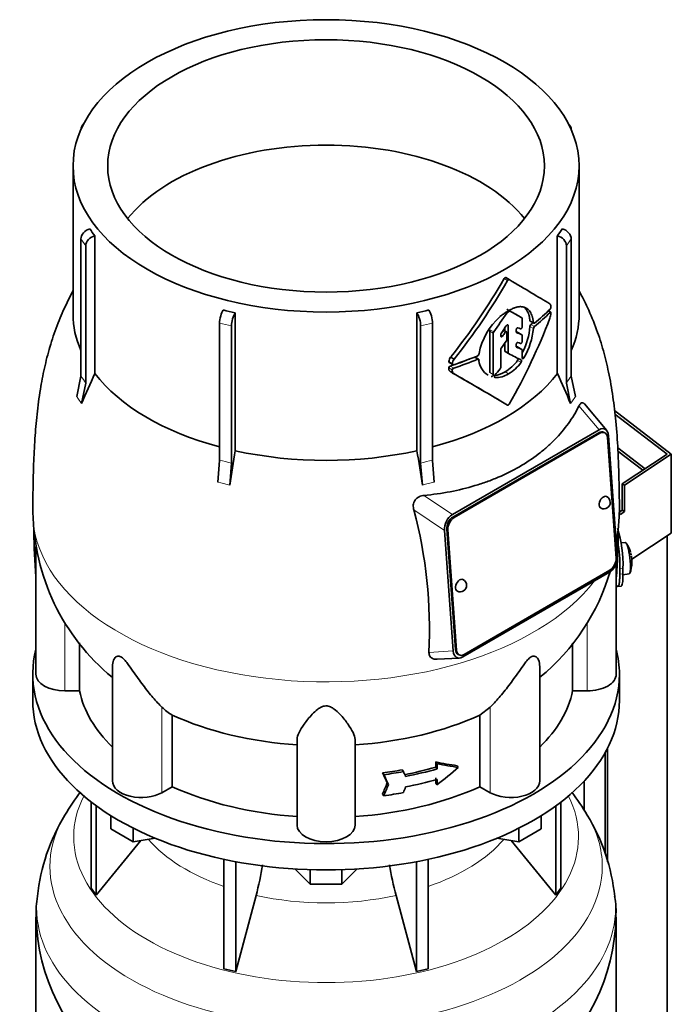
# Model space of a CAD drawing. Header units: millimetres. Extents: x 148 to 904, y -3418 to 2306.
# Tile 10 of 27: x 690 to 892, y -1366 to -1060. Entities that reach past the tile are written whole.
import ezdxf

# ---------------------------------------------------------------- set-up
doc = ezdxf.new("R2010")
doc.units = ezdxf.units.MM
for name, color, linetype in [('M5X8_UNI7687', 7, 'Continuous'), ('MID_134-16', 7, 'Continuous'), ('VSI134_DIFFUSORE', 7, 'Continuous'), ('VSI134_TERMINALE', 7, 'Continuous'), ('VSI134_TESTATA', 7, 'Continuous')]:
    doc.layers.add(name, color=color, linetype=linetype)

# ---------------------------------------------------------------- blocks, each defined once
blk = doc.blocks.new('SE4')
at = {"layer": 'M5X8_UNI7687', "color": 7, "linetype": 'Continuous', "lineweight": 35}
for p, q in [((878.05, -1222.49), (876.75, -1222.62)), ((877.33, -1232.57), (879.26, -1232.28))]:
    blk.add_line(p, q, dxfattribs=at)
for centre, radius, start, end in [((870.14, -1228.43), 10, 16.6957, 35.0127), ((870.14, -1228.43), 10, 11.8797, 13.5278), ((1246.24, -1171.88), 370.34, 188.5064, 188.6141), ((870.14, -1228.43), 10, 338.98, 357.2751)]:
    blk.add_arc(centre, radius, start, end, dxfattribs=at)
for centre, major_axis, ratio, start_param, end_param in [((878.65, -1227.39), (0.6, -4.89), 0.169759, 0.004788, 3.136805), ((870.12, -1228.34), (-9.78, -2.08), 0.810411, 3.163117, 3.206609), ((870.15, -1228.56), (-9.94, -1.06), 0.589949, 3.053564, 3.168123), ((871.66, -1226.44), (7.36, -5.62), 0.747167, 0.443437, 0.593129)]:
    blk.add_ellipse(centre, major_axis=major_axis, ratio=ratio, start_param=start_param, end_param=end_param, dxfattribs=at)
at = {"layer": 'MID_134-16', "color": 7, "linetype": 'Continuous', "lineweight": 35}
for p, q in [((875.71, -1193.15), (884.2, -1199.65)), ((883.53, -1200.1), (875.77, -1194.16)), ((891.05, -3127.34), (891.05, -1220.48)), ((871.79, -1287.74), (871.79, -1318.85)), ((872.54, -1286.33), (872.54, -1321.49)), ((865.27, -1296.51), (865.27, -1305.29))]:
    blk.add_line(p, q, dxfattribs=at)
at = {"layer": 'VSI134_DIFFUSORE', "color": 7, "linetype": 'Continuous', "lineweight": 35}
for p, q in [((694.24, -1263.35), (694.24, -1271.51)), ((876.24, -1271.51), (876.24, -1263.35)), ((712.41, -1303.01), (712.41, -1329.69)), ((858.07, -1303.01), (858.07, -1329.69)), ((713.94, -1304.16), (713.94, -1331.82)), ((856.53, -1304.16), (856.53, -1331.82)), ((718.48, -1311.27), (718.48, -1307.22)), ((851.99, -1311.27), (851.99, -1307.22)), ((725.42, -1315.28), (718.48, -1311.27)), ((725.42, -1315.28), (725.42, -1311.11)), ((845.05, -1315.28), (845.05, -1311.11)), ((851.99, -1311.27), (845.05, -1315.28)), ((713.94, -1331.82), (727.8, -1314.91)), ((732.25, -1314.22), (725.42, -1315.28)), ((845.05, -1315.28), (838.23, -1314.22)), ((842.67, -1314.91), (856.53, -1331.82)), ((753.54, -1320.76), (753.54, -1354.69)), ((757.24, -1321.5), (757.24, -1355.57)), ((813.24, -1321.5), (813.24, -1355.57)), ((816.93, -1320.76), (816.93, -1354.69)), ((780.33, -1328.41), (775.68, -1323.76)), ((780.33, -1328.41), (780.33, -1323.97)), ((794.8, -1323.76), (790.15, -1328.41)), ((790.15, -1328.41), (790.15, -1323.97)), ((712.41, -1329.69), (713.94, -1331.82)), ((790.15, -1328.41), (780.33, -1328.41)), ((856.53, -1331.82), (858.07, -1329.69)), ((757.24, -1355.57), (763.51, -1331.95)), ((806.96, -1331.95), (813.24, -1355.57)), ((695.24, -1338.68), (695.24, -1381.74)), ((875.24, -1381.74), (875.24, -1338.68)), ((753.54, -1354.69), (757.24, -1355.57)), ((813.24, -1355.57), (816.93, -1354.69))]:
    blk.add_line(p, q, dxfattribs=at)
for centre, radius, start, end in [((762.12, -1340.76), 66.98, 142.3184, 149.7695), ((807.47, -1341.54), 68.15, 30.3924, 37.6181), ((754.75, -1338.18), 59.33, 148.3501, 174.1871), ((815.13, -1338.38), 59.96, 5.8525, 31.4884), ((673.67, -1307.64), 93.08, 344.857, 350.8196), ((895.49, -1307.85), 91.75, 189.1673, 195.2315), ((722.53, -1336.93), 27.23, 169.9044, 183.7285), ((850.96, -1336.87), 24.23, 355.7008, 10.9174), ((756.11, -1337.73), 60.76, 180.907, 232.2736), ((814.2, -1337.71), 60.93, 307.9122, 359.0816)]:
    blk.add_arc(centre, radius, start, end, dxfattribs=at)
for centre, major_axis, start_param, end_param in [((785.24, -1263.35), (91, 0), 2.993207, 6.283185), ((785.24, -1263.35), (91, 0), 0, 0.148386), ((785.24, -1271.51), (-91, 0), 0, 3.141593)]:
    blk.add_ellipse(centre, major_axis=major_axis, ratio=0.57735, start_param=start_param, end_param=end_param, dxfattribs=at)
at = {"layer": 'VSI134_DIFFUSORE', "color": 4, "linetype": 'Continuous', "lineweight": 9}
for centre, major_axis, start_param, end_param in [((785.24, -1313.77), (-78.3, 0), 0, 3.425204), ((785.24, -1313.77), (-78.3, 0), 5.999574, 6.283185), ((785.24, -1322.96), (85.67, 0), 2.813648, 6.283185), ((785.24, -1322.96), (85.67, 0), 0, 0.32772), ((785.24, -1298.66), (-61.63, 0), 0.463231, 1.030574), ((785.24, -1298.66), (61.63, 0), 5.252612, 5.819954), ((785.24, -1335.72), (-89.83, 0), 6.215272, 6.283185), ((785.24, -1335.72), (-89.83, 0), 0, 3.20849), ((785.24, -1298.66), (-61.63, 0), 1.210556, 1.931037)]:
    blk.add_ellipse(centre, major_axis=major_axis, ratio=0.57735, start_param=start_param, end_param=end_param, dxfattribs=at)
at = {"layer": 'VSI134_TERMINALE', "color": 7, "linetype": 'Continuous', "lineweight": 35}
for p, q in [((874.72, -1181.63), (892.33, -1195.13)), ((891.05, -1195.1), (874.85, -1182.69)), ((877.1, -1204.37), (891.05, -1195.1)), ((892.33, -1195.13), (877.81, -1204.78)), ((892.33, -1219.62), (892.33, -1195.13)), ((877.1, -1204.37), (877.1, -1212.53)), ((877.1, -1204.37), (877.81, -1204.78)), ((877.81, -1204.78), (877.81, -1212.94)), ((876.23, -1213.11), (877.1, -1212.53)), ((876.52, -1213.8), (877.81, -1212.94)), ((877.1, -1212.53), (877.81, -1212.94)), ((892.33, -1219.62), (880.11, -1227.74)), ((876.35, -1232.3), (876.35, -1230.66)), ((877.34, -1232.22), (877.34, -1230.58)), ((875.74, -1236.13), (876.73, -1236.05))]:
    blk.add_line(p, q, dxfattribs=at)
at = {"layer": 'VSI134_TERMINALE', "color": 4, "linetype": 'Continuous', "lineweight": 9}
for p, q in [((876.35, -1230.66), (877.34, -1230.58)), ((877.34, -1232.22), (876.35, -1232.3))]:
    blk.add_line(p, q, dxfattribs=at)
at = {"layer": 'VSI134_TERMINALE', "color": 7, "linetype": 'Continuous', "lineweight": 35}
for centre, radius, start, end in [((838.73, -1229.45), 38.63, 358.3189, 17.0497), ((839.47, -1229.31), 36.9, 357.8966, 10.8333)]:
    blk.add_arc(centre, radius, start, end, dxfattribs=at)
for points, knots in [([(875.25, -1235.7), (875.3, -1235.79), (875.36, -1235.86), (875.52, -1236.05), (875.62, -1236.12), (875.79, -1236.14), (875.87, -1236.09), (876.01, -1235.89), (876.07, -1235.73), (876.15, -1235.41), (876.17, -1235.29), (876.21, -1235.03), (876.25, -1234.74), (876.28, -1234.4), (876.3, -1234.04), (876.32, -1233.84), (876.34, -1233.23), (876.35, -1232.78), (876.35, -1232.3)], [0.189779, 0.189779, 0.189779, 0.189779, 0.25, 0.25, 0.375, 0.375, 0.5, 0.5, 0.625, 0.625, 0.6875, 0.6875, 0.75, 0.8125, 0.8125, 0.875, 0.875, 1, 1, 1, 1]), ([(877.34, -1232.22), (877.34, -1232.7), (877.33, -1233.15), (877.31, -1233.75), (877.3, -1233.95), (877.27, -1234.31), (877.26, -1234.48), (877.21, -1234.96), (877.17, -1235.22), (877.06, -1235.65), (877, -1235.81), (876.88, -1236), (876.81, -1236.04), (876.74, -1236.05)], [0, 0, 0, 0, 0.125, 0.125, 0.1875, 0.1875, 0.25, 0.25, 0.375, 0.375, 0.5, 0.5, 0.6059848, 0.6059848, 0.6059848, 0.6059848])]:
    blk.add_open_spline(points, degree=3, knots=knots, dxfattribs=at)
at = {"layer": 'VSI134_TESTATA', "color": 7, "linetype": 'Continuous', "lineweight": 35}
for p, q in [((710.12, -1092.6), (709.51, -1093.45)), ((860.97, -1093.45), (860.36, -1092.6)), ((709.18, -1094.54), (709.18, -1094.55)), ((861.3, -1094.55), (861.3, -1094.54)), ((706.74, -1105.76), (706.74, -1151.77)), ((863.74, -1151.77), (863.74, -1105.76)), ((709.18, -1170.97), (709.18, -1128.42)), ((713.5, -1127.43), (713.5, -1170.17)), ((856.97, -1170.17), (856.97, -1127.43)), ((861.3, -1128.42), (861.3, -1170.97)), ((710.71, -1130.55), (710.71, -1173.1)), ((859.77, -1173.1), (859.77, -1130.55)), ((842.06, -1141.02), (841, -1140.41)), ((854.93, -1151.14), (854.19, -1150.71)), ((757.05, -1151.33), (757.05, -1194.07)), ((813.42, -1194.07), (813.42, -1151.33)), ((846.01, -1152.88), (844.94, -1152.27)), ((846.1, -1155.6), (846.1, -1153.11)), ((752.2, -1197.06), (752.2, -1154.51)), ((755.9, -1155.39), (755.9, -1197.94)), ((814.58, -1197.94), (814.58, -1155.39)), ((818.27, -1154.51), (818.27, -1197.06)), ((841.21, -1157.24), (840.24, -1156.68)), ((840.66, -1156.03), (840.66, -1156.93)), ((841.72, -1163.7), (841.72, -1155.29)), ((844.21, -1157.18), (844.21, -1156.6)), ((848.57, -1153.95), (849.64, -1154.57)), ((836.04, -1156.99), (836.04, -1169.85)), ((837.1, -1170.46), (837.1, -1157.6)), ((839.41, -1158.52), (839.41, -1158.1)), ((841.31, -1159.58), (841.31, -1157.47)), ((846.01, -1158.12), (844.94, -1157.51)), ((846.1, -1160.16), (846.1, -1158.35)), ((839.41, -1168.24), (839.41, -1162.7)), ((840.66, -1160.72), (840.66, -1163.08)), ((844.21, -1161.71), (844.21, -1161.14)), ((846.01, -1162.7), (844.94, -1162.08)), ((846.1, -1165.3), (846.1, -1162.92)), ((823.88, -1165.02), (824.98, -1165.65)), ((832.55, -1165.7), (831.48, -1165.08)), ((832.68, -1163.91), (832.67, -1164.09)), ((832.67, -1165.91), (832.68, -1166.09)), ((840.77, -1163.31), (841.83, -1163.92)), ((823.45, -1166.75), (824.55, -1167.39)), ((707.88, -1177.3), (709.18, -1170.97)), ((823.9, -1169.63), (825, -1170.26)), ((861.3, -1170.97), (862.6, -1177.3)), ((710.71, -1173.1), (709.41, -1179.44)), ((861.07, -1179.44), (859.77, -1173.1)), ((872.29, -1187.79), (865.39, -1179.58)), ((824.41, -1213.85), (869.92, -1187.58)), ((869.85, -1188.49), (824.6, -1214.62)), ((870.2, -1188.66), (824.95, -1214.79)), ((871.68, -1188.5), (871.33, -1188.33)), ((875.22, -1227.34), (872.51, -1189.98)), ((872.87, -1189.42), (875.58, -1226.77)), ((751.66, -1203.83), (752.2, -1197.06)), ((755.9, -1197.94), (755.36, -1204.72)), ((815.12, -1204.72), (814.58, -1197.94)), ((818.27, -1197.06), (818.81, -1203.83)), ((824.67, -1256.16), (821.95, -1218.81)), ((822.66, -1218.39), (825.37, -1255.75)), ((823.01, -1218.56), (825.72, -1255.91)), ((695.24, -1223.92), (695.24, -1263.35)), ((875.24, -1263.35), (875.24, -1229.01)), ((873.12, -1231.73), (827.61, -1258)), ((828.03, -1257.24), (873.29, -1231.11)), ((708.77, -1268.54), (708.77, -1253.67)), ((861.71, -1253.7), (861.71, -1268.54)), ((826.2, -1257.23), (826.56, -1257.4)), ((819.71, -1258.73), (826.54, -1258.35)), ((718.96, -1260.95), (718.96, -1296.41)), ((851.51, -1296.41), (851.51, -1260.98)), ((708.77, -1268.54), (704.24, -1268.54)), ((866.24, -1268.54), (861.71, -1268.54)), ((836.15, -1273.58), (832.95, -1276.04)), ((737.53, -1298.24), (737.53, -1276.04)), ((832.95, -1276.04), (832.95, -1298.24)), ((776.24, -1310.11), (776.24, -1283.6)), ((794.24, -1310.11), (794.24, -1283.6)), ((819.26, -1292.2), (819.26, -1290.57)), ((819.26, -1290.57), (819.65, -1291.11)), ((819.65, -1291.11), (819.65, -1292.74)), ((802.77, -1293.98), (803.15, -1294.52)), ((808.83, -1293.01), (809.22, -1293.54)), ((819.26, -1292.2), (819.65, -1292.74)), ((825.86, -1291.72), (826.25, -1292.26)), ((804.2, -1297.04), (804.58, -1297.58)), ((819.26, -1297.1), (819.26, -1295.47)), ((819.26, -1297.1), (819.65, -1297.64)), ((819.65, -1296), (819.65, -1297.64)), ((737.53, -1298.24), (734.33, -1300.09)), ((836.15, -1300.09), (832.95, -1298.24)), ((802.77, -1300.51), (803.15, -1301.05))]:
    blk.add_line(p, q, dxfattribs=at)
at = {"layer": 'VSI134_TESTATA', "color": 4, "linetype": 'Continuous', "lineweight": 9}
for p, q in [((710.71, -1130.55), (709.18, -1128.42)), ((861.3, -1128.42), (859.77, -1130.55)), ((841.55, -1141.31), (840.49, -1140.7)), ((854.74, -1151.2), (854.08, -1150.82)), ((846.01, -1152.88), (844.94, -1152.27)), ((849.55, -1154.4), (848.48, -1153.78)), ((755.9, -1155.39), (752.2, -1154.51)), ((818.27, -1154.51), (814.58, -1155.39)), ((837.24, -1157.22), (836.18, -1156.61)), ((841.37, -1155.08), (841.72, -1155.29)), ((849.55, -1156.15), (848.48, -1155.53)), ((849.85, -1155.56), (848.78, -1154.94)), ((837.1, -1157.6), (836.04, -1156.99)), ((839.41, -1158.18), (840, -1158.52)), ((840.73, -1157.47), (839.99, -1157.05)), ((845.99, -1158.11), (844.93, -1157.5)), ((845.99, -1162.69), (844.93, -1162.08)), ((832.26, -1165.7), (831.2, -1165.09)), ((841.72, -1163.7), (840.66, -1163.08)), ((844.66, -1166.05), (845.72, -1166.66)), ((846.1, -1164.96), (846.63, -1165.26)), ((824.38, -1169.03), (823.28, -1168.39)), ((824.42, -1167.1), (823.32, -1166.46)), ((824.84, -1168.46), (823.73, -1167.83)), ((836.04, -1169.85), (837.1, -1170.46)), ((837.52, -1171.29), (837.64, -1171.36)), ((840.75, -1169.63), (841.81, -1170.24)), ((708.26, -1177.79), (707.88, -1177.3)), ((708.26, -1177.79), (709.41, -1179.44)), ((861.45, -1178.87), (862.6, -1177.3)), ((861.45, -1178.87), (861.07, -1179.44)), ((863.69, -1180.17), (869.92, -1187.58)), ((870.2, -1188.66), (869.85, -1188.49)), ((752.58, -1204.01), (751.66, -1203.83)), ((752.58, -1204.01), (755.36, -1204.72)), ((816.03, -1204.46), (815.12, -1204.72)), ((816.03, -1204.46), (818.81, -1203.83)), ((824.41, -1213.85), (815.6, -1207.93)), ((821.95, -1218.81), (812.47, -1212.44)), ((824.95, -1214.79), (824.6, -1214.62)), ((823.01, -1218.56), (822.66, -1218.39)), ((695.17, -1233.21), (695.24, -1233.22)), ((875.24, -1233.22), (875.3, -1233.21)), ((704.24, -1268.54), (704.24, -1247.26)), ((866.24, -1268.54), (866.24, -1247.3)), ((817.15, -1256.58), (824.67, -1256.16)), ((825.72, -1255.91), (825.37, -1255.75)), ((734.33, -1300.09), (734.33, -1273.58)), ((836.15, -1300.09), (836.15, -1273.58))]:
    blk.add_line(p, q, dxfattribs=at)
at = {"layer": 'VSI134_TESTATA', "color": 7, "linetype": 'Continuous', "lineweight": 35}
for centre, radius, start, end in [((744.13, -1103.84), 38.66, 213.7109, 217.6034), ((826.35, -1103.84), 38.66, 322.3966, 326.2891), ((674.04, -1044.83), 192.09, 321.2685, 330.0618), ((671.88, -1043.61), 195.79, 321.4403, 330.0659), ((782.62, -1036.26), 117.87, 255.627, 257.474), ((787.86, -1036.26), 117.87, 282.526, 284.373), ((842.25, -1151.05), 0.25, 66.4547, 125.8549), ((854.55, -1148.68), 0.189, 48.4238, 58.9517), ((853.94, -1149.47), 1.05, 319.4362, 2.2381), ((852.66, -1167.75), 20.34, 131.4374, 169.1268), ((841.86, -1151.8), 0.701, 121.3426, 147.4783), ((849.15, -1150.99), 5.86, 340.0202, 355.9303), ((836.72, -1157.02), 0.683, 142.6702, 177.4199), ((826.67, -1153.57), 21.91, 333.0686, 354.8481), ((827.79, -1154.18), 21.85, 329.5363, 354.8235), ((849.41, -1155.63), 0.93, 132.5622, 174.2913), ((850.48, -1156.25), 0.927, 132.3786, 174.2656), ((837.78, -1157.63), 0.685, 142.728, 177.4247), ((840.12, -1158.13), 0.71, 144.7473, 177.5843), ((840.57, -1159.55), 0.742, 324.5379, 357.5626), ((840.13, -1162.73), 0.719, 143.3889, 177.4377), ((826.05, -1166.69), 2.74, 142.4032, 175.1746), ((827.19, -1167.33), 2.77, 142.6885, 175.0994), ((831.97, -1164.01), 0.701, 294.3064, 353.4391), ((834.42, -1158.78), 12.56, 300.2581, 324.6507), ((823.93, -1168.45), 0.65, 107.3621, 174.8958), ((825.03, -1169.09), 0.652, 107.6582, 174.966), ((838.4, -1165.68), 5.74, 184.0787, 240.0861), ((838.68, -1168.2), 0.729, 320.6246, 357.2202), ((835.47, -1159.38), 12.58, 300.2436, 324.5986), ((910.89, -1262.96), 218.11, 154.8225, 157.4837), ((-298.35, -3113.87), 2244.89, 59.51557, 59.98786), ((-298.87, -3117.2), 2248.03, 59.51593, 60.00441), ((836.95, -1163.78), 6.98, 274.5485, 302.9777), ((838.02, -1164.45), 6.92, 266.8484, 303.1454), ((659.59, -1262.96), 218.11, 22.5163, 25.1775), ((1383.57, -1299.32), 635.3, 170.4635, 171.43609), ((186.9, -1299.32), 635.3, 8.56391, 9.5365), ((871.39, -1210.09), 2, 0, 64.5303), ((871.39, -1210.09), 2, 244.5303, 0), ((761.64, -1212.31), 67.33, 180.7183, 230.5387), ((672.42, -1249.59), 144.9, 357.233, 14.8561), ((809.08, -1212.45), 67.06, 349.934, 359.3592), ((809.08, -1212.45), 67.06, 309.338, 343.7044), ((826.84, -1235.81), 2, 244.5303, 0), ((826.84, -1235.81), 2, 0, 64.5303), ((745.98, -1261.76), 16.6, 225.4083, 239.3884)]:
    blk.add_arc(centre, radius, start, end, dxfattribs=at)
at = {"layer": 'VSI134_TESTATA', "color": 4, "linetype": 'Continuous', "lineweight": 9}
for centre, radius, start, end in [((680.4, -1193.23), 36.39, 33.5892, 37.725), ((890.08, -1193.23), 36.39, 142.275, 146.4108), ((743.43, -1241.9), 45.69, 74.1676, 78.9335), ((827.04, -1241.9), 45.69, 101.0665, 105.8324)]:
    blk.add_arc(centre, radius, start, end, dxfattribs=at)
at = {"layer": 'VSI134_TESTATA', "color": 7, "linetype": 'Continuous', "lineweight": 35}
for major_axis in [(78.5, 0), (67.74, 0)]:
    blk.add_ellipse((785.24, -1105.76), major_axis=major_axis, ratio=0.57735, dxfattribs=at)
for centre, major_axis, ratio, start_param, end_param in [((711.95, -1095.2), (2.44, -1.75), 0.754344, 2.912261, 3.637652), ((858.53, -1095.2), (-2.44, -1.75), 0.754344, 2.645534, 3.370925), ((785.24, -1138.42), (67.74, 0), 0.57735, 0.430765, 2.710827), ((711.95, -1127.76), (-2.44, -1.75), 0.754344, 4.207836, 5.787126), ((858.53, -1127.76), (-2.44, 1.75), 0.754344, 3.637652, 5.216942), ((713.48, -1129.89), (2.44, 1.75), 0.754344, 1.066243, 2.645534), ((857, -1129.89), (2.44, -1.75), 0.754344, 0.496059, 2.075349), ((785.24, -1108.21), (80, -46.83), 0.005973, 0.523921, 0.784455), ((753.35, -1152.91), (-0.7, -2.92), 0.31246, 3.786362, 5.365653), ((817.13, -1152.91), (-0.7, 2.92), 0.31246, 4.059125, 5.638416), ((785.24, -1117.85), (78.5, -44.84), 0.004672, -0.772853, -0.703933), ((785.24, -1117.85), (80, -45.69), 0.004672, -0.773039, -0.705414), ((785.24, -1127.29), (80, 0), 0.57735, -0.630598, -0.518021), ((785.24, -1151.77), (78.5, 0), 0.57735, 3.141593, 3.391494), ((757.04, -1153.79), (0.7, 2.92), 0.31246, 0.64477, 2.22406), ((813.43, -1153.79), (0.7, -2.92), 0.31246, 0.917533, 2.496823), ((785.24, -1117.94), (-59.79, -84.34), 0.630164, 1.551795, 1.620079), ((785.24, -1118.36), (80, 0), 0.57735, -0.790935, -0.780102), ((785.24, -1147.4), (56.38, 99), 0.573353, 4.713426, 4.974273), ((785.24, -1128.32), (80, -0.05), 0.576906, -0.63021, -0.517581), ((785.24, -1151.77), (-78.5, 0), 0.57735, 2.891692, 3.141593), ((744.44, -1098.06), (84.79, 108.49), 0.813815, 4.796406, 4.817449), ((742.36, -1097.25), (124.46, -65.52), 0.055137, -0.576041, -0.56471), ((785.24, -1128.32), (78.5, -0.05), 0.576906, -0.627228, -0.613459), ((750.64, -1106.41), (86.16, 95.92), 0.810489, -1.432045, -1.409969), ((749.81, -1102.78), (86.01, 97.61), 0.811036, -1.433588, -1.423742), ((743.12, -1099.36), (122.16, -64.34), 0.054855, -0.567828, -0.557381), ((742.31, -1098.88), (124.51, -65.57), 0.054855, -0.582253, -0.558494), ((741.33, -1102.8), (124.01, -66.26), 0.046433, -0.567944, -0.557578), ((740.48, -1102.31), (126.4, -67.54), 0.046433, -0.582298, -0.558682), ((740.89, -1100.9), (125.98, -67.1), 0.048322, -0.576058, -0.564869), ((785.24, -1128.33), (78.5, 0), 0.57735, -1.058237, -0.967486), ((785.24, -1128.33), (80, 0), 0.57735, -1.052994, -0.942461), ((785.24, -1127.28), (80, 0), 0.57735, -1.05245, -0.942461), ((785.24, -1131.25), (79.99, -43.94), 0.021828, -0.772923, -0.700364), ((760.39, -1118.33), (87.22, 75.16), 0.800393, -1.357861, -1.335212), ((785.24, -1151.77), (-78.5, 0), 0.57735, 0.41818, 1.136418), ((785.24, -1151.77), (78.5, 0), 0.57735, 5.146767, 5.865006), ((870.01, -1191.29), (-1.7, -3.94), 0.585917, 2.297572, 3.808941), ((870.04, -1191.04), (-1.29, -2.71), 0.625473, 3.141593, 3.879379), ((870.39, -1191.21), (-1.29, -2.71), 0.625473, 2.308583, 3.879379), ((785.24, -1151.77), (-78.5, 0), 0.57735, 1.203578, 1.938015), ((871.39, -1210.09), (0.86, 1.81), 0.625473, 0, 3.141593), ((824.84, -1217.37), (-1.52, -3.76), 0.658311, 3.841252, 5.352621), ((824.78, -1217.17), (1.29, 2.71), 0.625473, 0.737787, 2.308583), ((825.13, -1217.33), (1.29, 2.71), 0.625473, 0.737787, 2.308583), ((785.24, -1258.99), (-27.25, 225.93), 0.384309, 1.347178, 1.410262), ((785.24, -1258.99), (27.25, 225.93), 0.384309, -1.410262, -1.34659), ((872.69, -1228.21), (1.52, 3.76), 0.658311, 3.841252, 5.35262), ((873.1, -1228.56), (-1.29, -2.71), 0.625473, 0.737787, 2.308583), ((826.84, -1235.81), (0.86, 1.81), 0.625473, 0, 3.141593), ((827.52, -1254.29), (1.7, 3.94), 0.585917, 2.297573, 3.808941), ((827.49, -1254.52), (1.29, 2.71), 0.625473, 2.308583, 3.141593), ((827.85, -1254.69), (1.29, 2.71), 0.625473, 2.308583, 3.879379), ((704.24, -1263.35), (9, 0), 0.57735, 3.141593, 4.712389), ((866.24, -1263.35), (-9, 0), 0.57735, 1.570796, 3.141593), ((785.24, -1263.35), (-77, 0), 0.57735, 0.117151, 0.534109), ((785.24, -1263.35), (77, 0), 0.57735, 5.749077, 6.166034), ((785.24, -1241.15), (-77, 0), 0.57735, 0.902549, 1.453645), ((785.24, -1241.15), (77, 0), 0.57735, 4.82954, 5.380636), ((785.24, -1248.51), (76.01, -35.64), 0.345529, -0.95251, -0.854431), ((785.24, -1248.51), (77, -36.1), 0.345529, -0.953344, -0.85654), ((785.24, -1250.69), (77, 0), 0.57735, -1.341157, -1.259355), ((570.38, -979.07), (312, -556.34), 0.096151, 0.909542, 0.916225), ((785.24, -1250.69), (78, 0), 0.57735, -1.339048, -1.258311), ((561.84, -953.3), (323.67, -577.15), 0.09615, 0.884303, 0.887521), ((785.24, -1252.32), (77, 0), 0.57735, -1.249874, -1.113116), ((785.24, -1252.32), (78, 0), 0.57735, -1.248952, -1.113951), ((785.24, -1259.4), (72.18, 51.03), 0.579238, 4.780548, 4.877352), ((727.96, -1296.41), (9, 0), 0.57735, 3.141593, 5.497787), ((570.38, -930.62), (-52.46, -635.69), 0.491081, 0.99085, 0.997533), ((567.4, -974.92), (316.31, -564.02), 0.096151, 0.908896, 0.915487), ((785.24, -1255.59), (78, 0), 0.57735, -1.248952, -1.113951), ((842.51, -1296.41), (-9, 0), 0.57735, 0.785398, 3.141593), ((785.24, -1263.35), (-77, 0), 0.57735, 0.902549, 1.453645), ((785.24, -1263.35), (77, 0), 0.57735, 4.82954, 5.380636), ((567.4, -926.44), (-53.18, -644.47), 0.491081, 0.991587, 0.998179), ((785.24, -1257.22), (78, 0), 0.57735, -1.339048, -1.258311), ((561.8, -931.88), (-54.41, -659.53), 0.49109, 1.019542, 1.02276), ((785.24, -1310.11), (9, 0), 0.57735, 3.141593, 6.283185)]:
    blk.add_ellipse(centre, major_axis=major_axis, ratio=ratio, start_param=start_param, end_param=end_param, dxfattribs=at)
at = {"layer": 'VSI134_TESTATA', "color": 4, "linetype": 'Continuous', "lineweight": 9}
for start_param, end_param in [(0.001496, 2.726381), (2.988518, 3.140908)]:
    blk.add_ellipse((785.24, -1213.2), major_axis=(-91, 0), ratio=0.57735, start_param=start_param, end_param=end_param, dxfattribs=at)
at = {"layer": 'VSI134_TESTATA', "color": 7, "linetype": 'Continuous', "lineweight": 35}
for points, knots in [([(840.49, -1140.7), (840.56, -1140.58), (840.65, -1140.49), (840.84, -1140.38), (840.93, -1140.37), (841, -1140.41)], [0, 0, 0, 0, 0.5, 0.5, 1, 1, 1, 1]), ([(842.06, -1141.02), (841.99, -1140.98), (841.9, -1140.99), (841.71, -1141.1), (841.62, -1141.2), (841.55, -1141.31)], [0, 0, 0, 0, 0.5, 0.5, 1, 1, 1, 1]), ([(706.73, -1144.51), (706.64, -1144.69), (705.84, -1146.2), (704.08, -1149.72), (701.67, -1155.32), (699.5, -1161.8), (697.81, -1168.47), (696.48, -1175.45), (695.52, -1182.8), (694.87, -1190.53), (694.5, -1197.98), (694.36, -1204.39), (694.27, -1208.98), (694.23, -1212.21), (694.24, -1213.75), (694.24, -1213.95)], [0.1147814, 0.1147814, 0.1147814, 0.1147814, 0.1221889, 0.1757864, 0.2538354, 0.3370855, 0.4167388, 0.4965999, 0.5917512, 0.6867362, 0.7890219, 0.880625, 0.9393908, 0.992967, 1, 1, 1, 1]), ([(876.24, -1213.95), (876.23, -1212.32), (876.22, -1209.55), (876.14, -1205.42), (876.04, -1200.22), (875.77, -1193.26), (875.23, -1185.48), (874.29, -1177.37), (873.01, -1170.04), (871.33, -1163.07), (869.2, -1156.35), (866.62, -1150.15), (864.65, -1146.21), (863.75, -1144.53)], [0, 0, 0, 0, 0.0559935, 0.1113536, 0.177181, 0.2683567, 0.3813785, 0.4753042, 0.568418, 0.6483483, 0.7293062, 0.8168462, 0.8849184, 0.8849184, 0.8849184, 0.8849184]), ([(846.16, -1149.47), (846.11, -1149.46), (846.01, -1149.44), (845.85, -1149.42), (845.7, -1149.41), (845.55, -1149.4), (845.39, -1149.41), (845.24, -1149.41), (845.08, -1149.43), (844.93, -1149.45), (844.77, -1149.48), (844.62, -1149.51), (844.47, -1149.54), (844.32, -1149.58), (844.17, -1149.62), (844.03, -1149.67), (843.89, -1149.72), (843.74, -1149.77), (843.6, -1149.82), (843.47, -1149.87), (843.22, -1149.97), (842.84, -1150.14), (842.34, -1150.39), (841.83, -1150.68), (841.31, -1150.99), (840.78, -1151.33), (840.25, -1151.69), (839.72, -1152.08), (839.37, -1152.36), (839.19, -1152.49)], [0, 0, 0, 0, 0.027225, 0.053963, 0.080229, 0.106036, 0.131393, 0.156305, 0.180776, 0.20481, 0.228406, 0.251563, 0.274281, 0.296556, 0.318385, 0.339764, 0.36069, 0.381158, 0.401163, 0.420702, 0.439769, 0.508178, 0.577363, 0.647201, 0.717542, 0.788205, 0.858988, 0.929667, 1, 1, 1, 1]), ([(849.55, -1154.4), (849.54, -1154.3), (849.52, -1154.1), (849.48, -1153.81), (849.44, -1153.53), (849.39, -1153.26), (849.33, -1152.98), (849.26, -1152.72), (849.13, -1152.28), (848.9, -1151.67), (848.53, -1151.01), (848.07, -1150.44), (847.62, -1150.06), (847.2, -1149.81), (846.87, -1149.67), (846.53, -1149.55), (846.28, -1149.5), (846.16, -1149.47)], [0, 0, 0, 0, 0.036046, 0.07226, 0.108651, 0.145226, 0.181995, 0.21897, 0.256164, 0.374824, 0.50166, 0.611779, 0.746751, 0.808863, 0.871706, 0.935274, 1, 1, 1, 1]), ([(846.79, -1149.65), (846.87, -1149.72), (847.11, -1149.95), (847.48, -1150.42), (847.85, -1151.1), (848.1, -1151.77), (848.25, -1152.35), (848.35, -1152.81), (848.43, -1153.28), (848.46, -1153.61), (848.48, -1153.78)], [0.3320997, 0.3320997, 0.3320997, 0.3320997, 0.389092, 0.5058891, 0.633698, 0.7533976, 0.8158474, 0.8777312, 0.9391014, 1, 1, 1, 1]), ([(854.67, -1148.54), (854.69, -1148.56), (854.72, -1148.59), (854.76, -1148.64), (854.8, -1148.71), (854.84, -1148.77), (854.87, -1148.85), (854.9, -1148.93), (854.92, -1149.02), (854.95, -1149.12), (854.97, -1149.22), (854.98, -1149.32), (854.99, -1149.4), (854.99, -1149.43)], [0, 0, 0, 0, 0.08878, 0.177923, 0.267524, 0.357639, 0.448281, 0.53943, 0.631034, 0.723011, 0.815254, 0.907634, 1, 1, 1, 1]), ([(855, -1151.41), (855.01, -1151.28), (854.98, -1151.18), (854.89, -1151.11), (854.82, -1151.13), (854.74, -1151.2)], [0, 0, 0, 0, 0.5, 0.5, 1, 1, 1, 1]), ([(841.14, -1155.31), (841.19, -1155.23), (841.25, -1155.16), (841.39, -1155.06), (841.46, -1155.04), (841.58, -1155.03), (841.63, -1155.05), (841.7, -1155.14), (841.72, -1155.21), (841.72, -1155.29)], [0, 0, 0, 0, 0.25, 0.25, 0.5, 0.5, 0.75, 0.75, 1, 1, 1, 1]), ([(844.21, -1156.6), (844.21, -1156.52), (844.23, -1156.43), (844.3, -1156.26), (844.35, -1156.17), (844.46, -1156.03), (844.53, -1155.98), (844.66, -1155.92), (844.72, -1155.92), (844.76, -1155.94)], [0, 0, 0, 0, 0.25, 0.25, 0.5, 0.5, 0.75, 0.75, 1, 1, 1, 1]), ([(845.56, -1156.27), (845.61, -1156.29), (845.67, -1156.29), (845.79, -1156.23), (845.86, -1156.17), (845.97, -1156.03), (846.02, -1155.95), (846.09, -1155.77), (846.1, -1155.68), (846.1, -1155.6)], [0, 0, 0, 0, 0.25, 0.25, 0.5, 0.5, 0.75, 0.75, 1, 1, 1, 1]), ([(849.55, -1154.4), (849.56, -1154.49), (849.6, -1154.55), (849.71, -1154.6), (849.78, -1154.58), (849.85, -1154.52)], [0, 0, 0, 0, 0.5, 0.5, 1, 1, 1, 1]), ([(840, -1158.52), (839.95, -1158.6), (839.88, -1158.66), (839.75, -1158.75), (839.68, -1158.78), (839.55, -1158.78), (839.5, -1158.75), (839.43, -1158.66), (839.41, -1158.6), (839.41, -1158.52)], [0, 0, 0, 0, 0.25, 0.25, 0.5, 0.5, 0.75, 0.75, 1, 1, 1, 1]), ([(841.31, -1157.47), (841.31, -1157.39), (841.29, -1157.33), (841.22, -1157.24), (841.17, -1157.21), (841.05, -1157.21), (840.98, -1157.24), (840.85, -1157.33), (840.78, -1157.4), (840.73, -1157.47)], [0, 0, 0, 0, 0.25, 0.25, 0.5, 0.5, 0.75, 0.75, 1, 1, 1, 1]), ([(844.21, -1161.14), (844.21, -1161.07), (844.23, -1160.98), (844.3, -1160.8), (844.35, -1160.72), (844.46, -1160.58), (844.53, -1160.52), (844.66, -1160.47), (844.72, -1160.46), (844.77, -1160.48)], [0, 0, 0, 0, 0.25, 0.25, 0.5, 0.5, 0.75, 0.75, 1, 1, 1, 1]), ([(845.56, -1160.83), (845.61, -1160.85), (845.66, -1160.85), (845.79, -1160.79), (845.85, -1160.73), (845.97, -1160.59), (846.02, -1160.51), (846.08, -1160.33), (846.1, -1160.24), (846.1, -1160.16)], [0, 0, 0, 0, 0.25, 0.25, 0.5, 0.5, 0.75, 0.75, 1, 1, 1, 1]), ([(831.19, -1165.08), (831.29, -1165.03), (831.39, -1165.03), (831.47, -1165.07), (831.47, -1165.07), (831.48, -1165.08)], [0, 0, 0, 0, 0.5, 0.5, 0.5191186, 0.5191186, 0.5191186, 0.5191186]), ([(832.67, -1165.91), (832.66, -1165.81), (832.62, -1165.73), (832.47, -1165.65), (832.37, -1165.65), (832.26, -1165.7)], [0, 0, 0, 0, 0.5, 0.5, 1, 1, 1, 1]), ([(844.66, -1166.05), (844.75, -1165.93), (844.81, -1165.77), (844.83, -1165.51), (844.79, -1165.4), (844.72, -1165.36)], [0, 0, 0, 0, 0.5, 0.5, 1, 1, 1, 1]), ([(845.78, -1165.98), (845.86, -1166.01), (845.89, -1166.12), (845.87, -1166.38), (845.81, -1166.54), (845.72, -1166.66)], [0, 0, 0, 0, 0.5, 0.5, 1, 1, 1, 1]), ([(846.63, -1165.26), (846.58, -1165.34), (846.52, -1165.41), (846.4, -1165.51), (846.34, -1165.54), (846.23, -1165.55), (846.18, -1165.53), (846.12, -1165.44), (846.1, -1165.38), (846.1, -1165.3)], [0, 0, 0, 0, 0.25, 0.25, 0.5, 0.5, 0.75, 0.75, 1, 1, 1, 1]), ([(823.28, -1168.39), (823.29, -1168.55), (823.29, -1168.81), (823.38, -1169.12), (823.51, -1169.33), (823.69, -1169.49), (823.82, -1169.58), (823.9, -1169.63)], [0, 0, 0, 0, 0.297831, 0.494663, 0.647573, 0.81148, 1, 1, 1, 1]), ([(823.45, -1166.75), (823.45, -1166.75), (823.44, -1166.75), (823.35, -1166.69), (823.31, -1166.58), (823.32, -1166.46)], [0.4706024, 0.4706024, 0.4706024, 0.4706024, 0.5, 0.5, 1, 1, 1, 1]), ([(825, -1170.26), (824.89, -1170.19), (824.7, -1170.06), (824.49, -1169.81), (824.4, -1169.46), (824.39, -1169.19), (824.38, -1169.03)], [0, 0, 0, 0, 0.268166, 0.496148, 0.696011, 1, 1, 1, 1]), ([(824.42, -1167.1), (824.41, -1167.22), (824.45, -1167.32), (824.62, -1167.44), (824.75, -1167.45), (824.87, -1167.41)], [0, 0, 0, 0, 0.5, 0.5, 1, 1, 1, 1]), ([(837.1, -1170.46), (837.1, -1170.54), (837.08, -1170.62), (837, -1170.79), (836.95, -1170.87), (836.82, -1171), (836.75, -1171.05), (836.6, -1171.1), (836.54, -1171.11), (836.48, -1171.09)], [0, 0, 0, 0, 0.25, 0.25, 0.5, 0.5, 0.75, 0.75, 1, 1, 1, 1]), ([(837.64, -1171.36), (837.53, -1171.35), (837.45, -1171.25), (837.45, -1170.98), (837.51, -1170.81), (837.62, -1170.68)], [0, 0, 0, 0, 0.5, 0.5, 1, 1, 1, 1]), ([(815.6, -1207.93), (818.4, -1207.67), (821.11, -1207.29), (826.38, -1206.28), (828.94, -1205.65), (832.67, -1204.53), (833.89, -1204.13), (835.7, -1203.47), (836.29, -1203.25), (837.48, -1202.78), (838.07, -1202.54), (840.96, -1201.31), (843.15, -1200.21), (847.29, -1197.83), (849.24, -1196.53), (851.98, -1194.43), (852.87, -1193.71), (854.57, -1192.21), (855.39, -1191.43), (857.73, -1189.04), (859.14, -1187.37), (861.64, -1183.89), (862.75, -1182.07), (863.69, -1180.17)], [0, 0, 0, 0, 0.125, 0.125, 0.25, 0.25, 0.3125, 0.3125, 0.34375, 0.34375, 0.375, 0.375, 0.5, 0.5, 0.625, 0.625, 0.6875, 0.6875, 0.75, 0.75, 0.875, 0.875, 1, 1, 1, 1]), ([(841.55, -1179.92), (841.62, -1179.95), (841.71, -1179.95), (841.9, -1179.84), (841.99, -1179.74), (842.06, -1179.62)], [0, 0, 0, 0, 0.5, 0.5, 1, 1, 1, 1]), ([(863.69, -1180.17), (863.78, -1179.99), (863.87, -1179.84), (864.07, -1179.56), (864.18, -1179.45), (864.41, -1179.27), (864.52, -1179.22), (864.77, -1179.18), (864.89, -1179.2), (865.08, -1179.29), (865.14, -1179.33), (865.26, -1179.43), (865.32, -1179.49), (865.38, -1179.56), (865.38, -1179.56), (865.38, -1179.56)], [0, 0, 0, 0, 0.125, 0.125, 0.25, 0.25, 0.375, 0.375, 0.5, 0.5, 0.5625, 0.5625, 0.625, 0.625, 0.6251488, 0.6251488, 0.6251488, 0.6251488]), ([(812.47, -1212.44), (812.4, -1212.19), (812.34, -1211.94), (812.28, -1211.43), (812.27, -1211.16), (812.32, -1210.63), (812.38, -1210.37), (812.56, -1209.86), (812.68, -1209.61), (812.92, -1209.28), (813.01, -1209.17), (813.2, -1208.97), (813.29, -1208.88), (813.5, -1208.7), (813.62, -1208.62), (813.85, -1208.47), (813.96, -1208.41), (814.32, -1208.23), (814.58, -1208.14), (815.09, -1208), (815.35, -1207.96), (815.6, -1207.93)], [0, 0, 0, 0, 0.125, 0.125, 0.25, 0.25, 0.375, 0.375, 0.5, 0.5, 0.5625, 0.5625, 0.625, 0.625, 0.6875, 0.6875, 0.75, 0.75, 0.875, 0.875, 1, 1, 1, 1]), ([(819.7, -1258.73), (819.5, -1258.75), (819.31, -1258.74), (818.88, -1258.7), (818.66, -1258.64), (818.25, -1258.49), (818.06, -1258.39), (817.73, -1258.13), (817.59, -1257.97), (817.36, -1257.63), (817.28, -1257.43), (817.17, -1257.02), (817.15, -1256.81), (817.15, -1256.58)], [0.271361, 0.271361, 0.271361, 0.271361, 0.375, 0.375, 0.5, 0.5, 0.625, 0.625, 0.75, 0.75, 0.875, 0.875, 1, 1, 1, 1]), ([(734.33, -1273.58), (733.47, -1272.74), (732.53, -1271.73), (730.55, -1269.45), (729.52, -1268.17), (727.45, -1265.42), (726.42, -1263.96), (724.78, -1261.61), (724.22, -1260.81), (723.31, -1259.62), (722.99, -1259.22), (722.29, -1258.48), (721.91, -1258.14), (721.19, -1257.75), (720.89, -1257.7), (720.4, -1257.78), (720.21, -1257.88), (719.72, -1258.27), (719.5, -1258.62), (719.07, -1259.59), (718.96, -1260.25), (718.96, -1260.92)], [0, 0, 0, 0, 0.125, 0.125, 0.25, 0.25, 0.375, 0.375, 0.4375, 0.4375, 0.46875, 0.46875, 0.5, 0.5, 0.53125, 0.53125, 0.5625, 0.5625, 0.625, 0.625, 0.7286685, 0.7286685, 0.7286685, 0.7286685]), ([(851.51, -1260.93), (851.52, -1260.25), (851.4, -1259.57), (850.95, -1258.58), (850.73, -1258.23), (850.22, -1257.86), (850.03, -1257.76), (849.52, -1257.71), (849.19, -1257.78), (848.46, -1258.22), (848.09, -1258.57), (847.4, -1259.32), (847.09, -1259.72), (846.19, -1260.91), (845.63, -1261.71), (844.01, -1264.02), (842.98, -1265.48), (840.91, -1268.23), (839.9, -1269.48), (837.95, -1271.73), (837, -1272.75), (836.15, -1273.58)], [0.269229, 0.269229, 0.269229, 0.269229, 0.375, 0.375, 0.4375, 0.4375, 0.46875, 0.46875, 0.5, 0.5, 0.53125, 0.53125, 0.5625, 0.5625, 0.625, 0.625, 0.75, 0.75, 0.875, 0.875, 1, 1, 1, 1]), ([(794.24, -1283.6), (794.24, -1282.97), (794, -1282.24), (793.21, -1280.62), (792.65, -1279.72), (791.27, -1277.8), (790.47, -1276.77), (788.95, -1275.18), (788.4, -1274.65), (787.4, -1273.91), (787.03, -1273.68), (786.18, -1273.31), (785.68, -1273.18), (784.66, -1273.2), (784.18, -1273.35), (783.35, -1273.74), (782.99, -1273.97), (782.01, -1274.71), (781.46, -1275.25), (779.97, -1276.81), (779.17, -1277.84), (777.8, -1279.76), (777.25, -1280.64), (776.47, -1282.24), (776.24, -1282.97), (776.24, -1283.6)], [0, 0, 0, 0, 0.125, 0.125, 0.25, 0.25, 0.375, 0.375, 0.4375, 0.4375, 0.46875, 0.46875, 0.5, 0.5, 0.53125, 0.53125, 0.5625, 0.5625, 0.625, 0.625, 0.75, 0.75, 0.875, 0.875, 1, 1, 1, 1])]:
    blk.add_open_spline(points, degree=3, knots=knots, dxfattribs=at)
for points in [[(846.1, -1153.11), (846.1, -1153), (846.07, -1152.92), (846.01, -1152.88)], [(848.57, -1153.95), (848.52, -1153.92), (848.49, -1153.86), (848.48, -1153.78)], [(844.32, -1157.41), (844.25, -1157.38), (844.21, -1157.29), (844.21, -1157.18)], [(844.93, -1157.5), (844.93, -1157.5), (844.94, -1157.5), (844.94, -1157.51)], [(846.1, -1158.35), (846.1, -1158.23), (846.06, -1158.14), (845.99, -1158.11)], [(844.32, -1161.95), (844.25, -1161.92), (844.21, -1161.83), (844.21, -1161.71)], [(846.1, -1162.92), (846.1, -1162.81), (846.06, -1162.72), (845.99, -1162.69)], [(840.77, -1163.32), (840.7, -1163.28), (840.66, -1163.19), (840.66, -1163.08)], [(841.72, -1163.7), (841.72, -1163.81), (841.76, -1163.89), (841.83, -1163.93)]]:
    blk.add_open_spline(points, degree=3, dxfattribs=at)

msp = doc.modelspace()

# ---------------------------------------------------------------- block references
msp.add_blockref('SE4', (0, 0))

doc.saveas('drawing.dxf')
